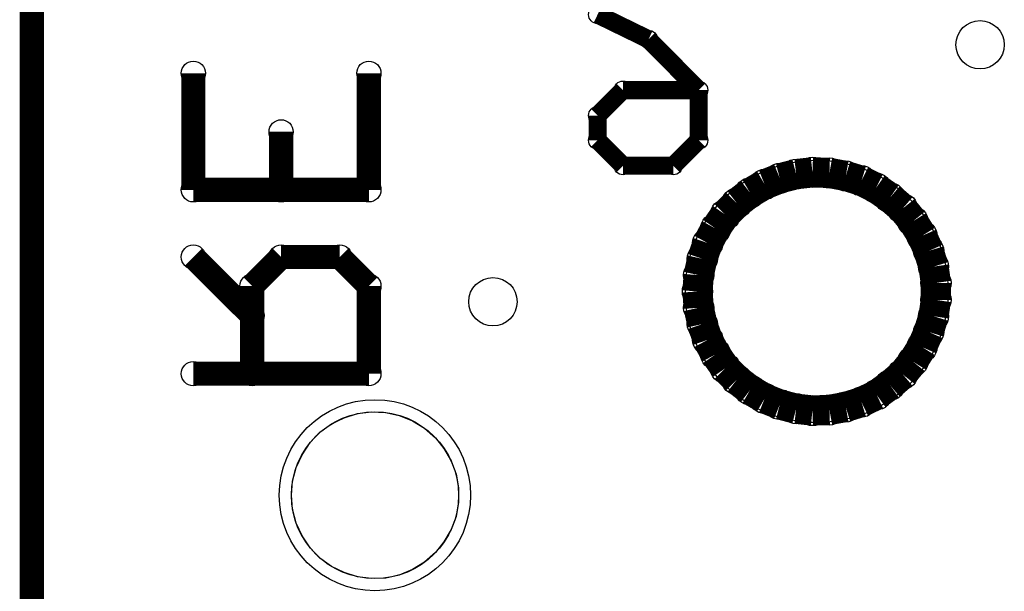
# Model space of a CAD drawing. Extents: x 0 to 30.2, y 0 to 20.7.
# Tile 56 of 131: x 1.2 to 5.4, y 14.8 to 17.2. Entities that reach past the tile are written whole.
import ezdxf

# ---------------------------------------------------------------- set-up
doc = ezdxf.new("R2010")
doc.units = 0
doc.layers.get('0').update_dxf_attribs({"linetype": 'CONTINUOUS'})
for name, color, linetype in [('SEEEDSTUDIOXIAORP2040V1_22_GBO', 7, 'CONTINUOUS'), ('SEEEDSTUDIOXIAORP2040V1_22_GBS', 6, 'CONTINUOUS'), ('SEEEDSTUDIOXIAORP2040V1_22_TXT', 12, 'CONTINUOUS')]:
    doc.layers.add(name, color=color, linetype=linetype)

# ---------------------------------------------------------------- blocks, each defined once
blk = doc.blocks.new('ROUND_1')
blk.add_circle((0, 0), 0.0508)
blk = doc.blocks.new('ROUND_13')
blk.add_circle((0, 0), 0.0635)
blk = doc.blocks.new('ROUND_12')
blk.add_circle((0, 0), 0.0381)
blk = doc.blocks.new('ROUND_268')
blk.add_circle((0, 0), 0)
blk = doc.blocks.new('ROUND_277')
blk.add_circle((0, 0), 0.4013)
blk = doc.blocks.new('ROUND_278')
blk.add_circle((0, 0), 0.5512)
blk = doc.blocks.new('ROUND_7')
blk.add_circle((0, 0), 0)
blk = doc.blocks.new('ROUND_300')
blk.add_circle((0, 0), 0.1016)
blk = doc.blocks.new('ROUND_274')
blk.add_circle((0, 0), 0.3505)
blk = doc.blocks.new('ROUND_320')
blk.add_circle((0, 0), 0.5004)

msp = doc.modelspace()

# ---------------------------------------------------------------- linework, layer by layer
at = {"layer": 'SEEEDSTUDIOXIAORP2040V1_22_GBO'}
for points, const_width in [([(1.28524, 18.0086), (1.28524, 4.2926)], 0.1016), ([(3.66014, 17.2339), (3.8735, 17.12976)], 0.0762), ([(3.8735, 17.12976), (4.08432, 16.9164)], 0.0762), ([(1.96342, 16.98752), (1.96342, 16.4973)], 0.1016), ([(2.70002, 16.4973), (2.70002, 16.98752)], 0.1016), ([(3.76682, 16.9164), (3.66014, 16.80972)], 0.0762), ([(4.08432, 16.9164), (3.76682, 16.9164)], 0.0762), ([(4.08432, 16.70558), (4.08432, 16.9164)], 0.0762), ([(3.66014, 16.80972), (3.66014, 16.70558)], 0.0762), ([(2.33172, 16.74114), (2.33172, 16.4973)], 0.1016), ([(3.66014, 16.70558), (3.76682, 16.5989)], 0.0762), ([(3.97764, 16.5989), (4.08432, 16.70558)], 0.0762), ([(3.76682, 16.5989), (3.97764, 16.5989)], 0.0762), ([(4.42468, 16.54556), (4.49326, 16.56334)], 0.127), ([(4.49326, 16.56334), (4.56184, 16.57096)], 0.127), ([(4.56184, 16.57096), (4.63296, 16.56842)], 0.127), ([(4.63296, 16.56842), (4.70154, 16.55572)], 0.127), ([(4.70154, 16.55572), (4.76758, 16.5354)], 0.127), ([(4.30022, 16.4846), (4.36118, 16.52016)], 0.127), ([(4.36118, 16.52016), (4.42468, 16.54556)], 0.127), ([(4.76758, 16.5354), (4.82854, 16.50492)], 0.127), ([(1.96342, 16.4973), (2.70002, 16.4973)], 0.1016), ([(4.24434, 16.44142), (4.30022, 16.4846)], 0.127), ([(4.82854, 16.50492), (4.88696, 16.46428)], 0.127), ([(4.19608, 16.39316), (4.24434, 16.44142)], 0.127), ([(4.88696, 16.46428), (4.9403, 16.41856)], 0.127), ([(4.15544, 16.33474), (4.19608, 16.39316)], 0.127), ([(4.9403, 16.41856), (4.98348, 16.36522)], 0.127), ([(4.98348, 16.36522), (5.02158, 16.30426)], 0.127), ([(4.12242, 16.27378), (4.15544, 16.33474)], 0.127), ([(5.02158, 16.30426), (5.04952, 16.24076)], 0.127), ([(4.09956, 16.20774), (4.12242, 16.27378)], 0.127), ([(5.04952, 16.24076), (5.06984, 16.17472)], 0.127), ([(2.2098, 15.96898), (1.96342, 16.21536)], 0.1016), ([(2.33172, 16.21536), (2.2098, 16.09344)], 0.1016), ([(2.33172, 16.21536), (2.5781, 16.21536)], 0.1016), ([(2.5781, 16.21536), (2.70002, 16.09344)], 0.1016), ([(4.08432, 16.13916), (4.09956, 16.20774)], 0.127), ([(4.07924, 16.07058), (4.08432, 16.13916)], 0.127), ([(5.06984, 16.17472), (5.08, 16.10614)], 0.127), ([(5.08, 16.10614), (5.08, 16.03502)], 0.127), ([(2.2098, 16.09344), (2.2098, 15.72514)], 0.1016), ([(2.70002, 16.09344), (2.70002, 15.72514)], 0.1016), ([(4.08432, 16.002), (4.07924, 16.07058)], 0.127), ([(5.08, 16.03502), (5.06984, 15.96644)], 0.127), ([(4.09956, 15.93342), (4.08432, 16.002)], 0.127), ([(4.12242, 15.86738), (4.09956, 15.93342)], 0.127), ([(5.06984, 15.96644), (5.04952, 15.9004)], 0.127), ([(5.04952, 15.9004), (5.02158, 15.8369)], 0.127), ([(4.15544, 15.80642), (4.12242, 15.86738)], 0.127), ([(4.19608, 15.748), (4.15544, 15.80642)], 0.127), ([(5.02158, 15.8369), (4.98348, 15.77594)], 0.127), ([(4.98348, 15.77594), (4.9403, 15.7226)], 0.127), ([(4.24434, 15.69974), (4.19608, 15.748)], 0.127), ([(2.70002, 15.72514), (1.96342, 15.72514)], 0.1016), ([(4.30022, 15.65656), (4.24434, 15.69974)], 0.127), ([(4.9403, 15.7226), (4.88696, 15.67688)], 0.127), ([(4.36118, 15.621), (4.30022, 15.65656)], 0.127), ([(4.88696, 15.67688), (4.83108, 15.63624)], 0.127), ([(4.42468, 15.5956), (4.36118, 15.621)], 0.127), ([(4.76758, 15.60576), (4.70154, 15.58544)], 0.127), ([(4.83108, 15.63624), (4.76758, 15.60576)], 0.127), ([(4.49326, 15.57782), (4.42468, 15.5956)], 0.127), ([(4.56184, 15.5702), (4.49326, 15.57782)], 0.127), ([(4.63296, 15.57274), (4.56184, 15.5702)], 0.127), ([(4.70154, 15.58544), (4.63296, 15.57274)], 0.127)]:
    msp.add_lwpolyline(points, dxfattribs=dict(at, const_width=const_width))
for points in [[(4.36118, 16.52016), (4.42468, 16.54556)], [(4.42468, 16.54556), (4.49326, 16.56334)], [(4.49326, 16.56334), (4.56184, 16.57096)], [(4.56184, 16.57096), (4.63296, 16.56842)], [(4.63296, 16.56842), (4.70154, 16.55572)], [(4.70154, 16.55572), (4.76758, 16.5354)], [(4.76758, 16.5354), (4.82854, 16.50492)], [(4.30022, 16.4846), (4.36118, 16.52016)], [(4.82854, 16.50492), (4.88696, 16.46428)], [(4.24434, 16.44142), (4.30022, 16.4846)], [(4.88696, 16.46428), (4.9403, 16.41856)], [(4.19608, 16.39316), (4.24434, 16.44142)], [(4.9403, 16.41856), (4.98348, 16.36522)], [(4.15544, 16.33474), (4.19608, 16.39316)], [(4.98348, 16.36522), (5.02158, 16.30426)], [(4.12242, 16.27378), (4.15544, 16.33474)], [(5.02158, 16.30426), (5.04952, 16.24076)], [(4.09956, 16.20774), (4.12242, 16.27378)], [(4.08432, 16.13916), (4.09956, 16.20774)], [(5.04952, 16.24076), (5.06984, 16.17472)], [(5.06984, 16.17472), (5.08, 16.10614)], [(4.07924, 16.07058), (4.08432, 16.13916)], [(5.08, 16.10614), (5.08, 16.03502)], [(4.08432, 16.002), (4.07924, 16.07058)], [(5.08, 16.03502), (5.06984, 15.96644)], [(4.09956, 15.93342), (4.08432, 16.002)], [(5.06984, 15.96644), (5.04952, 15.9004)], [(4.12242, 15.86738), (4.09956, 15.93342)], [(5.04952, 15.9004), (5.02158, 15.8369)], [(4.15544, 15.80642), (4.12242, 15.86738)], [(5.02158, 15.8369), (4.98348, 15.77594)], [(4.19608, 15.748), (4.15544, 15.80642)], [(4.24434, 15.69974), (4.19608, 15.748)], [(4.98348, 15.77594), (4.9403, 15.7226)], [(4.9403, 15.7226), (4.88696, 15.67688)], [(4.30022, 15.65656), (4.24434, 15.69974)], [(4.88696, 15.67688), (4.83108, 15.63624)], [(4.36118, 15.621), (4.30022, 15.65656)], [(4.83108, 15.63624), (4.76758, 15.60576)], [(4.42468, 15.5956), (4.36118, 15.621)], [(4.49326, 15.57782), (4.42468, 15.5956)], [(4.70154, 15.58544), (4.63296, 15.57274)], [(4.76758, 15.60576), (4.70154, 15.58544)], [(2.54254, 15.51432), (2.59588, 15.53972)], [(2.59588, 15.53972), (2.65176, 15.5575)], [(2.65176, 15.5575), (2.71018, 15.56512)], [(2.71018, 15.56512), (2.77114, 15.56258)], [(2.77114, 15.56258), (2.82702, 15.54988)], [(2.82702, 15.54988), (2.8829, 15.52702)], [(4.56184, 15.5702), (4.49326, 15.57782)], [(4.63296, 15.57274), (4.56184, 15.5702)], [(2.49428, 15.47876), (2.54254, 15.51432)], [(2.8829, 15.52702), (2.9337, 15.49654)], [(2.45364, 15.43558), (2.49428, 15.47876)], [(2.9337, 15.49654), (2.97942, 15.4559)], [(2.97942, 15.4559), (3.01498, 15.41018)], [(2.42062, 15.38478), (2.45364, 15.43558)], [(2.39522, 15.33144), (2.42062, 15.38478)], [(3.01498, 15.41018), (3.04546, 15.35938)], [(3.04546, 15.35938), (3.06578, 15.3035)], [(2.37998, 15.27302), (2.39522, 15.33144)], [(3.06578, 15.3035), (3.07594, 15.24508)], [(2.3749, 15.2146), (2.37998, 15.27302)], [(2.37998, 15.15618), (2.3749, 15.2146)], [(3.07594, 15.24508), (3.07594, 15.18412)], [(3.07594, 15.18412), (3.06578, 15.1257)], [(2.39522, 15.09776), (2.37998, 15.15618)], [(3.06578, 15.1257), (3.04546, 15.06982)], [(2.42062, 15.04442), (2.39522, 15.09776)], [(2.45364, 14.99362), (2.42062, 15.04442)], [(3.04546, 15.06982), (3.01498, 15.01902)], [(3.01498, 15.01902), (2.97942, 14.9733)], [(2.49428, 14.95044), (2.45364, 14.99362)], [(2.97942, 14.9733), (2.9337, 14.93266)], [(2.54254, 14.91488), (2.49428, 14.95044)], [(2.9337, 14.93266), (2.8829, 14.90218)], [(2.59588, 14.88948), (2.54254, 14.91488)], [(2.65176, 14.8717), (2.59588, 14.88948)], [(2.82702, 14.87932), (2.77114, 14.86662)], [(2.8829, 14.90218), (2.82702, 14.87932)], [(2.71018, 14.86408), (2.65176, 14.8717)], [(2.77114, 14.86662), (2.71018, 14.86408)]]:
    msp.add_lwpolyline(points, dxfattribs=at)
at = {"layer": 'SEEEDSTUDIOXIAORP2040V1_22_GBS'}
for points, const_width in [([(1.28524, 18.0086), (1.28524, 4.2926)], 0.1016), ([(4.42468, 16.54556), (4.49326, 16.56334)], 0.127), ([(4.49326, 16.56334), (4.56184, 16.57096)], 0.127), ([(4.56184, 16.57096), (4.63296, 16.56842)], 0.127), ([(4.63296, 16.56842), (4.70154, 16.55572)], 0.127), ([(4.70154, 16.55572), (4.76758, 16.5354)], 0.127), ([(4.30022, 16.4846), (4.36118, 16.52016)], 0.127), ([(4.36118, 16.52016), (4.42468, 16.54556)], 0.127), ([(4.76758, 16.5354), (4.82854, 16.50492)], 0.127), ([(4.24434, 16.44142), (4.30022, 16.4846)], 0.127), ([(4.82854, 16.50492), (4.88696, 16.46428)], 0.127), ([(4.19608, 16.39316), (4.24434, 16.44142)], 0.127), ([(4.88696, 16.46428), (4.9403, 16.41856)], 0.127), ([(4.15544, 16.33474), (4.19608, 16.39316)], 0.127), ([(4.9403, 16.41856), (4.98348, 16.36522)], 0.127), ([(4.98348, 16.36522), (5.02158, 16.30426)], 0.127), ([(4.12242, 16.27378), (4.15544, 16.33474)], 0.127), ([(5.02158, 16.30426), (5.04952, 16.24076)], 0.127), ([(4.09956, 16.20774), (4.12242, 16.27378)], 0.127), ([(5.04952, 16.24076), (5.06984, 16.17472)], 0.127), ([(4.08432, 16.13916), (4.09956, 16.20774)], 0.127), ([(4.07924, 16.07058), (4.08432, 16.13916)], 0.127), ([(5.06984, 16.17472), (5.08, 16.10614)], 0.127), ([(5.08, 16.10614), (5.08, 16.03502)], 0.127), ([(4.08432, 16.002), (4.07924, 16.07058)], 0.127), ([(5.08, 16.03502), (5.06984, 15.96644)], 0.127), ([(4.09956, 15.93342), (4.08432, 16.002)], 0.127), ([(4.12242, 15.86738), (4.09956, 15.93342)], 0.127), ([(5.06984, 15.96644), (5.04952, 15.9004)], 0.127), ([(5.04952, 15.9004), (5.02158, 15.8369)], 0.127), ([(4.15544, 15.80642), (4.12242, 15.86738)], 0.127), ([(4.19608, 15.748), (4.15544, 15.80642)], 0.127), ([(5.02158, 15.8369), (4.98348, 15.77594)], 0.127), ([(4.98348, 15.77594), (4.9403, 15.7226)], 0.127), ([(4.24434, 15.69974), (4.19608, 15.748)], 0.127), ([(4.30022, 15.65656), (4.24434, 15.69974)], 0.127), ([(4.9403, 15.7226), (4.88696, 15.67688)], 0.127), ([(4.36118, 15.621), (4.30022, 15.65656)], 0.127), ([(4.88696, 15.67688), (4.83108, 15.63624)], 0.127), ([(4.42468, 15.5956), (4.36118, 15.621)], 0.127), ([(4.76758, 15.60576), (4.70154, 15.58544)], 0.127), ([(4.83108, 15.63624), (4.76758, 15.60576)], 0.127), ([(4.49326, 15.57782), (4.42468, 15.5956)], 0.127), ([(4.56184, 15.5702), (4.49326, 15.57782)], 0.127), ([(4.63296, 15.57274), (4.56184, 15.5702)], 0.127), ([(4.70154, 15.58544), (4.63296, 15.57274)], 0.127)]:
    msp.add_lwpolyline(points, dxfattribs=dict(at, const_width=const_width))
for points in [[(4.36118, 16.52016), (4.42468, 16.54556)], [(4.42468, 16.54556), (4.49326, 16.56334)], [(4.49326, 16.56334), (4.56184, 16.57096)], [(4.56184, 16.57096), (4.63296, 16.56842)], [(4.63296, 16.56842), (4.70154, 16.55572)], [(4.70154, 16.55572), (4.76758, 16.5354)], [(4.76758, 16.5354), (4.82854, 16.50492)], [(4.30022, 16.4846), (4.36118, 16.52016)], [(4.82854, 16.50492), (4.88696, 16.46428)], [(4.24434, 16.44142), (4.30022, 16.4846)], [(4.88696, 16.46428), (4.9403, 16.41856)], [(4.19608, 16.39316), (4.24434, 16.44142)], [(4.9403, 16.41856), (4.98348, 16.36522)], [(4.15544, 16.33474), (4.19608, 16.39316)], [(4.98348, 16.36522), (5.02158, 16.30426)], [(4.12242, 16.27378), (4.15544, 16.33474)], [(5.02158, 16.30426), (5.04952, 16.24076)], [(4.09956, 16.20774), (4.12242, 16.27378)], [(4.08432, 16.13916), (4.09956, 16.20774)], [(5.04952, 16.24076), (5.06984, 16.17472)], [(5.06984, 16.17472), (5.08, 16.10614)], [(4.07924, 16.07058), (4.08432, 16.13916)], [(5.08, 16.10614), (5.08, 16.03502)], [(4.08432, 16.002), (4.07924, 16.07058)], [(5.08, 16.03502), (5.06984, 15.96644)], [(4.09956, 15.93342), (4.08432, 16.002)], [(5.06984, 15.96644), (5.04952, 15.9004)], [(4.12242, 15.86738), (4.09956, 15.93342)], [(5.04952, 15.9004), (5.02158, 15.8369)], [(4.15544, 15.80642), (4.12242, 15.86738)], [(5.02158, 15.8369), (4.98348, 15.77594)], [(4.19608, 15.748), (4.15544, 15.80642)], [(4.24434, 15.69974), (4.19608, 15.748)], [(4.98348, 15.77594), (4.9403, 15.7226)], [(4.9403, 15.7226), (4.88696, 15.67688)], [(4.30022, 15.65656), (4.24434, 15.69974)], [(4.88696, 15.67688), (4.83108, 15.63624)], [(4.36118, 15.621), (4.30022, 15.65656)], [(4.83108, 15.63624), (4.76758, 15.60576)], [(4.42468, 15.5956), (4.36118, 15.621)], [(4.49326, 15.57782), (4.42468, 15.5956)], [(4.70154, 15.58544), (4.63296, 15.57274)], [(4.76758, 15.60576), (4.70154, 15.58544)], [(2.54254, 15.51432), (2.59588, 15.53972)], [(2.59588, 15.53972), (2.65176, 15.5575)], [(2.65176, 15.5575), (2.71018, 15.56512)], [(2.71018, 15.56512), (2.77114, 15.56258)], [(2.77114, 15.56258), (2.82702, 15.54988)], [(2.82702, 15.54988), (2.8829, 15.52702)], [(4.56184, 15.5702), (4.49326, 15.57782)], [(4.63296, 15.57274), (4.56184, 15.5702)], [(2.49428, 15.47876), (2.54254, 15.51432)], [(2.8829, 15.52702), (2.9337, 15.49654)], [(2.45364, 15.43558), (2.49428, 15.47876)], [(2.9337, 15.49654), (2.97942, 15.4559)], [(2.97942, 15.4559), (3.01498, 15.41018)], [(2.42062, 15.38478), (2.45364, 15.43558)], [(2.39522, 15.33144), (2.42062, 15.38478)], [(3.01498, 15.41018), (3.04546, 15.35938)], [(3.04546, 15.35938), (3.06578, 15.3035)], [(2.37998, 15.27302), (2.39522, 15.33144)], [(3.06578, 15.3035), (3.07594, 15.24508)], [(2.3749, 15.2146), (2.37998, 15.27302)], [(2.37998, 15.15618), (2.3749, 15.2146)], [(3.07594, 15.24508), (3.07594, 15.18412)], [(3.07594, 15.18412), (3.06578, 15.1257)], [(2.39522, 15.09776), (2.37998, 15.15618)], [(3.06578, 15.1257), (3.04546, 15.06982)], [(2.42062, 15.04442), (2.39522, 15.09776)], [(2.45364, 14.99362), (2.42062, 15.04442)], [(3.04546, 15.06982), (3.01498, 15.01902)], [(3.01498, 15.01902), (2.97942, 14.9733)], [(2.49428, 14.95044), (2.45364, 14.99362)], [(2.97942, 14.9733), (2.9337, 14.93266)], [(2.54254, 14.91488), (2.49428, 14.95044)], [(2.9337, 14.93266), (2.8829, 14.90218)], [(2.59588, 14.88948), (2.54254, 14.91488)], [(2.65176, 14.8717), (2.59588, 14.88948)], [(2.82702, 14.87932), (2.77114, 14.86662)], [(2.8829, 14.90218), (2.82702, 14.87932)], [(2.71018, 14.86408), (2.65176, 14.8717)], [(2.77114, 14.86662), (2.71018, 14.86408)]]:
    msp.add_lwpolyline(points, dxfattribs=at)

# ---------------------------------------------------------------- block references
at = {"layer": 'SEEEDSTUDIOXIAORP2040V1_22_GBO'}
for name, p in [('ROUND_12', (3.66014, 17.2339)), ('ROUND_12', (3.8735, 17.12976)), ('ROUND_1', (1.96342, 16.98752)), ('ROUND_1', (2.70002, 16.98752)), ('ROUND_12', (3.76682, 16.9164)), ('ROUND_12', (4.08432, 16.9164)), ('ROUND_12', (4.08432, 16.9164)), ('ROUND_12', (3.66014, 16.80972)), ('ROUND_1', (2.33172, 16.74114)), ('ROUND_12', (3.66014, 16.70558)), ('ROUND_12', (4.08432, 16.70558)), ('ROUND_12', (3.76682, 16.5989)), ('ROUND_12', (3.97764, 16.5989)), ('ROUND_13', (4.49326, 16.56334)), ('ROUND_13', (4.56184, 16.57096)), ('ROUND_13', (4.63296, 16.56842)), ('ROUND_13', (4.70154, 16.55572)), ('ROUND_13', (4.36118, 16.52016)), ('ROUND_13', (4.42468, 16.54556)), ('ROUND_13', (4.76758, 16.5354)), ('ROUND_268', (4.56184, 16.57096)), ('ROUND_268', (4.63296, 16.56842)), ('ROUND_268', (4.49326, 16.56334)), ('ROUND_268', (4.70154, 16.55572)), ('ROUND_268', (4.42468, 16.54556)), ('ROUND_268', (4.76758, 16.5354)), ('ROUND_1', (1.96342, 16.4973)), ('ROUND_1', (2.33172, 16.4973)), ('ROUND_1', (2.70002, 16.4973)), ('ROUND_13', (4.30022, 16.4846)), ('ROUND_13', (4.82854, 16.50492)), ('ROUND_268', (4.36118, 16.52016)), ('ROUND_268', (4.82854, 16.50492)), ('ROUND_13', (4.24434, 16.44142)), ('ROUND_13', (4.88696, 16.46428)), ('ROUND_268', (4.30022, 16.4846)), ('ROUND_268', (4.88696, 16.46428)), ('ROUND_13', (4.19608, 16.39316)), ('ROUND_13', (4.9403, 16.41856)), ('ROUND_268', (4.24434, 16.44142)), ('ROUND_268', (4.9403, 16.41856)), ('ROUND_13', (4.98348, 16.36522)), ('ROUND_268', (4.19608, 16.39316)), ('ROUND_268', (4.98348, 16.36522)), ('ROUND_13', (4.15544, 16.33474)), ('ROUND_13', (5.02158, 16.30426)), ('ROUND_268', (4.15544, 16.33474)), ('ROUND_13', (4.12242, 16.27378)), ('ROUND_268', (5.02158, 16.30426)), ('ROUND_13', (5.04952, 16.24076)), ('ROUND_268', (4.12242, 16.27378)), ('ROUND_1', (1.96342, 16.21536)), ('ROUND_1', (2.33172, 16.21536)), ('ROUND_1', (2.33172, 16.21536)), ('ROUND_1', (2.5781, 16.21536)), ('ROUND_13', (4.09956, 16.20774)), ('ROUND_268', (5.04952, 16.24076)), ('ROUND_268', (4.09956, 16.20774)), ('ROUND_13', (4.08432, 16.13916)), ('ROUND_13', (5.06984, 16.17472)), ('ROUND_268', (5.06984, 16.17472)), ('ROUND_13', (5.08, 16.10614)), ('ROUND_268', (4.08432, 16.13916)), ('ROUND_1', (2.2098, 16.09344)), ('ROUND_1', (2.70002, 16.09344)), ('ROUND_13', (4.07924, 16.07058)), ('ROUND_13', (4.07924, 16.07058)), ('ROUND_268', (5.08, 16.10614)), ('ROUND_13', (5.08, 16.03502)), ('ROUND_268', (4.07924, 16.07058)), ('ROUND_268', (4.07924, 16.07058)), ('ROUND_268', (5.08, 16.03502)), ('ROUND_13', (4.08432, 16.002)), ('ROUND_268', (4.08432, 16.002)), ('ROUND_1', (2.2098, 15.96898)), ('ROUND_13', (4.09956, 15.93342)), ('ROUND_13', (5.06984, 15.96644)), ('ROUND_268', (5.06984, 15.96644)), ('ROUND_13', (5.04952, 15.9004)), ('ROUND_268', (4.09956, 15.93342)), ('ROUND_13', (4.12242, 15.86738)), ('ROUND_268', (5.04952, 15.9004)), ('ROUND_13', (4.15544, 15.80642)), ('ROUND_13', (5.02158, 15.8369)), ('ROUND_268', (4.12242, 15.86738)), ('ROUND_268', (5.02158, 15.8369)), ('ROUND_13', (4.98348, 15.77594)), ('ROUND_268', (4.15544, 15.80642)), ('ROUND_13', (4.19608, 15.748)), ('ROUND_268', (4.98348, 15.77594)), ('ROUND_268', (4.19608, 15.748)), ('ROUND_1', (1.96342, 15.72514)), ('ROUND_1', (2.2098, 15.72514)), ('ROUND_1', (2.70002, 15.72514)), ('ROUND_13', (4.24434, 15.69974)), ('ROUND_13', (4.9403, 15.7226)), ('ROUND_268', (4.9403, 15.7226)), ('ROUND_13', (4.30022, 15.65656)), ('ROUND_13', (4.88696, 15.67688)), ('ROUND_268', (4.24434, 15.69974)), ('ROUND_268', (4.88696, 15.67688)), ('ROUND_13', (4.36118, 15.621)), ('ROUND_13', (4.76758, 15.60576)), ('ROUND_13', (4.83108, 15.63624)), ('ROUND_268', (4.30022, 15.65656)), ('ROUND_268', (4.83108, 15.63624)), ('ROUND_13', (4.42468, 15.5956)), ('ROUND_13', (4.49326, 15.57782)), ('ROUND_13', (4.56184, 15.5702)), ('ROUND_13', (4.63296, 15.57274)), ('ROUND_13', (4.70154, 15.58544)), ('ROUND_268', (4.36118, 15.621)), ('ROUND_268', (4.76758, 15.60576)), ('ROUND_268', (4.42468, 15.5956)), ('ROUND_268', (4.70154, 15.58544)), ('ROUND_268', (4.49326, 15.57782)), ('ROUND_268', (4.63296, 15.57274)), ('ROUND_268', (4.56184, 15.5702)), ('ROUND_268', (2.71018, 15.56512)), ('ROUND_268', (2.77114, 15.56258)), ('ROUND_268', (2.65176, 15.5575)), ('ROUND_268', (2.82702, 15.54988)), ('ROUND_268', (2.59588, 15.53972)), ('ROUND_268', (2.8829, 15.52702)), ('ROUND_268', (2.54254, 15.51432)), ('ROUND_268', (2.9337, 15.49654)), ('ROUND_268', (2.49428, 15.47876)), ('ROUND_268', (2.97942, 15.4559)), ('ROUND_268', (2.45364, 15.43558)), ('ROUND_268', (3.01498, 15.41018)), ('ROUND_268', (2.42062, 15.38478)), ('ROUND_268', (3.04546, 15.35938)), ('ROUND_268', (2.39522, 15.33144)), ('ROUND_268', (3.06578, 15.3035)), ('ROUND_268', (2.37998, 15.27302)), ('ROUND_268', (3.07594, 15.24508)), ('ROUND_268', (2.3749, 15.2146)), ('ROUND_268', (2.3749, 15.2146)), ('ROUND_268', (3.07594, 15.18412)), ('ROUND_268', (2.37998, 15.15618)), ('ROUND_268', (3.06578, 15.1257)), ('ROUND_268', (2.39522, 15.09776)), ('ROUND_268', (3.04546, 15.06982)), ('ROUND_268', (2.42062, 15.04442)), ('ROUND_268', (3.01498, 15.01902)), ('ROUND_268', (2.45364, 14.99362)), ('ROUND_268', (2.97942, 14.9733)), ('ROUND_268', (2.49428, 14.95044)), ('ROUND_268', (2.9337, 14.93266)), ('ROUND_268', (2.54254, 14.91488)), ('ROUND_268', (2.8829, 14.90218)), ('ROUND_268', (2.59588, 14.88948)), ('ROUND_268', (2.82702, 14.87932)), ('ROUND_268', (2.65176, 14.8717)), ('ROUND_268', (2.77114, 14.86662)), ('ROUND_268', (2.71018, 14.86408))]:
    msp.add_blockref(name, p, dxfattribs=at)
at = {"layer": 'SEEEDSTUDIOXIAORP2040V1_22_GBS'}
for name, p in [('ROUND_278', (4.57962, 16.07058)), ('ROUND_13', (4.49326, 16.56334)), ('ROUND_13', (4.56184, 16.57096)), ('ROUND_13', (4.63296, 16.56842)), ('ROUND_13', (4.70154, 16.55572)), ('ROUND_13', (4.36118, 16.52016)), ('ROUND_13', (4.42468, 16.54556)), ('ROUND_13', (4.76758, 16.5354)), ('ROUND_7', (4.56184, 16.57096)), ('ROUND_7', (4.63296, 16.56842)), ('ROUND_7', (4.49326, 16.56334)), ('ROUND_7', (4.70154, 16.55572)), ('ROUND_7', (4.42468, 16.54556)), ('ROUND_7', (4.76758, 16.5354)), ('ROUND_13', (4.30022, 16.4846)), ('ROUND_13', (4.82854, 16.50492)), ('ROUND_7', (4.36118, 16.52016)), ('ROUND_7', (4.82854, 16.50492)), ('ROUND_13', (4.24434, 16.44142)), ('ROUND_13', (4.88696, 16.46428)), ('ROUND_7', (4.30022, 16.4846)), ('ROUND_7', (4.88696, 16.46428)), ('ROUND_13', (4.19608, 16.39316)), ('ROUND_13', (4.9403, 16.41856)), ('ROUND_7', (4.24434, 16.44142)), ('ROUND_7', (4.9403, 16.41856)), ('ROUND_13', (4.98348, 16.36522)), ('ROUND_7', (4.19608, 16.39316)), ('ROUND_7', (4.98348, 16.36522)), ('ROUND_13', (4.15544, 16.33474)), ('ROUND_13', (5.02158, 16.30426)), ('ROUND_7', (4.15544, 16.33474)), ('ROUND_13', (4.12242, 16.27378)), ('ROUND_7', (5.02158, 16.30426)), ('ROUND_13', (5.04952, 16.24076)), ('ROUND_7', (4.12242, 16.27378)), ('ROUND_13', (4.09956, 16.20774)), ('ROUND_7', (5.04952, 16.24076)), ('ROUND_7', (4.09956, 16.20774)), ('ROUND_13', (4.08432, 16.13916)), ('ROUND_13', (5.06984, 16.17472)), ('ROUND_7', (5.06984, 16.17472)), ('ROUND_13', (5.08, 16.10614)), ('ROUND_7', (4.08432, 16.13916)), ('ROUND_13', (4.07924, 16.07058)), ('ROUND_13', (4.07924, 16.07058)), ('ROUND_7', (5.08, 16.10614)), ('ROUND_13', (5.08, 16.03502)), ('ROUND_7', (4.07924, 16.07058)), ('ROUND_7', (4.07924, 16.07058)), ('ROUND_7', (5.08, 16.03502)), ('ROUND_13', (4.08432, 16.002)), ('ROUND_7', (4.08432, 16.002)), ('ROUND_13', (4.09956, 15.93342)), ('ROUND_13', (5.06984, 15.96644)), ('ROUND_7', (5.06984, 15.96644)), ('ROUND_13', (5.04952, 15.9004)), ('ROUND_7', (4.09956, 15.93342)), ('ROUND_13', (4.12242, 15.86738)), ('ROUND_7', (5.04952, 15.9004)), ('ROUND_13', (4.15544, 15.80642)), ('ROUND_13', (5.02158, 15.8369)), ('ROUND_7', (4.12242, 15.86738)), ('ROUND_7', (5.02158, 15.8369)), ('ROUND_13', (4.98348, 15.77594)), ('ROUND_7', (4.15544, 15.80642)), ('ROUND_13', (4.19608, 15.748)), ('ROUND_7', (4.98348, 15.77594)), ('ROUND_7', (4.19608, 15.748)), ('ROUND_13', (4.24434, 15.69974)), ('ROUND_13', (4.9403, 15.7226)), ('ROUND_7', (4.9403, 15.7226)), ('ROUND_13', (4.30022, 15.65656)), ('ROUND_13', (4.88696, 15.67688)), ('ROUND_7', (4.24434, 15.69974)), ('ROUND_7', (4.88696, 15.67688)), ('ROUND_13', (4.36118, 15.621)), ('ROUND_13', (4.76758, 15.60576)), ('ROUND_13', (4.83108, 15.63624)), ('ROUND_7', (4.30022, 15.65656)), ('ROUND_7', (4.83108, 15.63624)), ('ROUND_13', (4.42468, 15.5956)), ('ROUND_13', (4.49326, 15.57782)), ('ROUND_13', (4.56184, 15.5702)), ('ROUND_13', (4.63296, 15.57274)), ('ROUND_13', (4.70154, 15.58544)), ('ROUND_7', (4.36118, 15.621)), ('ROUND_7', (4.76758, 15.60576)), ('ROUND_7', (4.42468, 15.5956)), ('ROUND_7', (4.70154, 15.58544)), ('ROUND_277', (2.72542, 15.2146)), ('ROUND_7', (4.49326, 15.57782)), ('ROUND_7', (4.63296, 15.57274)), ('ROUND_7', (4.56184, 15.5702)), ('ROUND_7', (2.71018, 15.56512)), ('ROUND_7', (2.77114, 15.56258)), ('ROUND_7', (2.65176, 15.5575)), ('ROUND_7', (2.82702, 15.54988)), ('ROUND_7', (2.59588, 15.53972)), ('ROUND_7', (2.8829, 15.52702)), ('ROUND_7', (2.54254, 15.51432)), ('ROUND_7', (2.9337, 15.49654)), ('ROUND_7', (2.49428, 15.47876)), ('ROUND_7', (2.97942, 15.4559)), ('ROUND_7', (2.45364, 15.43558)), ('ROUND_7', (3.01498, 15.41018)), ('ROUND_7', (2.42062, 15.38478)), ('ROUND_7', (3.04546, 15.35938)), ('ROUND_7', (2.39522, 15.33144)), ('ROUND_7', (3.06578, 15.3035)), ('ROUND_7', (2.37998, 15.27302)), ('ROUND_7', (3.07594, 15.24508)), ('ROUND_7', (2.3749, 15.2146)), ('ROUND_7', (2.3749, 15.2146)), ('ROUND_7', (3.07594, 15.18412)), ('ROUND_7', (2.37998, 15.15618)), ('ROUND_7', (3.06578, 15.1257)), ('ROUND_7', (2.39522, 15.09776)), ('ROUND_7', (3.04546, 15.06982)), ('ROUND_7', (2.42062, 15.04442)), ('ROUND_7', (3.01498, 15.01902)), ('ROUND_7', (2.45364, 14.99362)), ('ROUND_7', (2.97942, 14.9733)), ('ROUND_7', (2.49428, 14.95044)), ('ROUND_7', (2.9337, 14.93266)), ('ROUND_7', (2.54254, 14.91488)), ('ROUND_7', (2.8829, 14.90218)), ('ROUND_7', (2.59588, 14.88948)), ('ROUND_7', (2.82702, 14.87932)), ('ROUND_7', (2.65176, 14.8717)), ('ROUND_7', (2.77114, 14.86662)), ('ROUND_7', (2.71018, 14.86408))]:
    msp.add_blockref(name, p, dxfattribs=at)
at = {"layer": 'SEEEDSTUDIOXIAORP2040V1_22_TXT'}
for name, p in [('ROUND_300', (5.26542, 17.1069)), ('ROUND_320', (4.57962, 16.07058)), ('ROUND_300', (3.22072, 16.0274)), ('ROUND_274', (2.72542, 15.2146))]:
    msp.add_blockref(name, p, dxfattribs=at)

doc.saveas('drawing.dxf')
